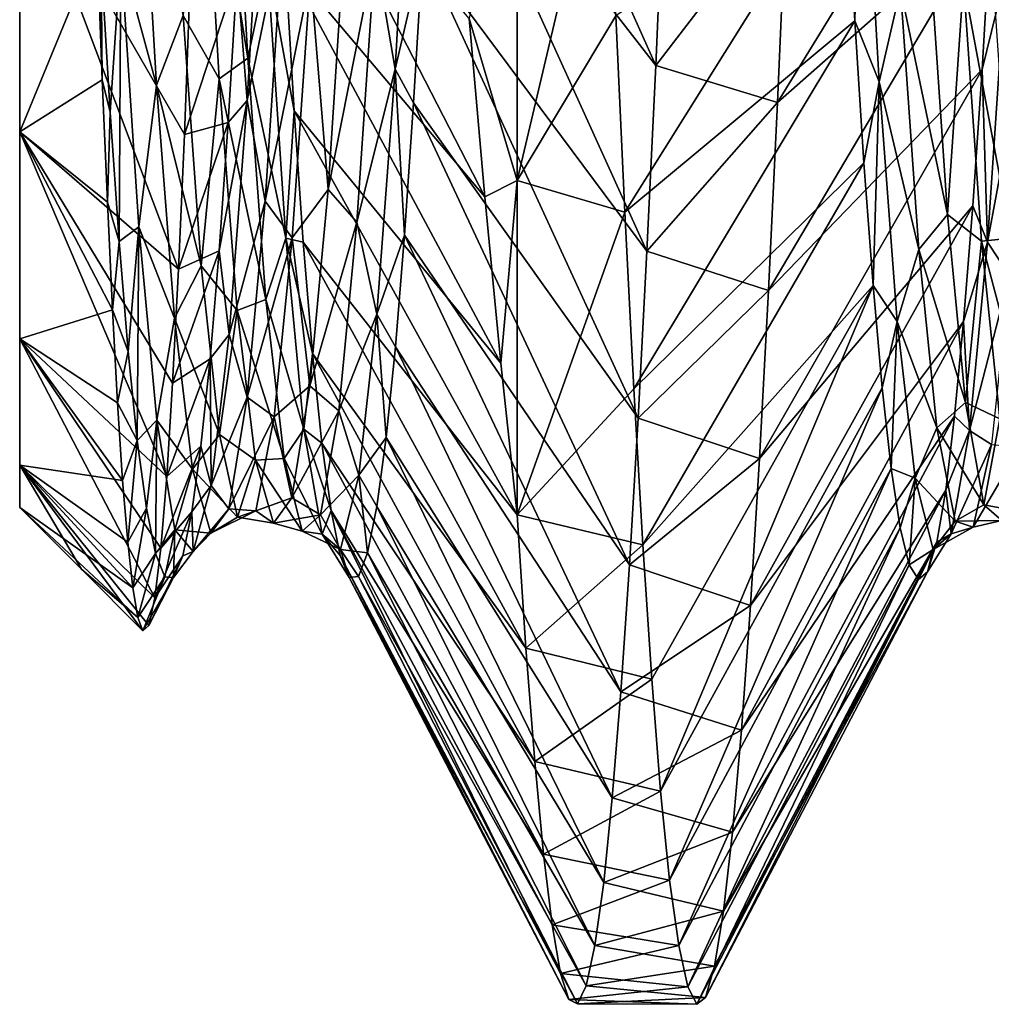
# Model space of a CAD drawing. Header units: metres. Extents: x -63.9 to 30, y -21 to 69.
# Tile 3 of 110: x -41 to -38.7, y -10.3 to -8. Entities that reach past the tile are written whole.
import ezdxf

# ---------------------------------------------------------------- set-up
doc = ezdxf.new("R2010")
doc.units = ezdxf.units.M
doc.layers.add('solid_SHOWER_ONO150MM_EU_AS_SW0001', color=7, linetype='CONTINUOUS')

msp = doc.modelspace()

# ---------------------------------------------------------------- linework, layer by layer
at = {"layer": 'solid_SHOWER_ONO150MM_EU_AS_SW0001'}
for points in [[(-40.005501, -7.388119, -66.687935), (-39.98315, -6.927318, -67.240921), (-39.465965, -8.083607, -67.463577)], [(-39.98315, -6.927318, -67.240921), (-39.444942, -7.591927, -68.034569), (-39.465965, -8.083607, -67.463577)], [(-40.562679, -7.368765, -55.503716), (-40.449776, -8.065927, -56.53841), (-40.49361, -7.296372, -55.367825)], [(-40.49361, -7.296372, -55.367825), (-40.449776, -8.065927, -56.53841), (-40.402355, -7.841901, -56.068874)], [(-40.142925, -7.809467, -65.895409), (-40.050217, -7.310812, -66.686378), (-40.094234, -8.092187, -65.50779)], [(-40.094234, -8.092187, -65.50779), (-40.050217, -7.310812, -66.686378), (-40.027897, -7.804773, -66.101791)], [(-39.172363, -8.172846, -67.350365), (-38.634968, -7.297897, -66.803932), (-38.656696, -7.717978, -66.2323)], [(-39.172363, -8.172846, -67.350365), (-39.150414, -7.672702, -67.946373), (-38.634968, -7.297897, -66.803932)], [(-38.970634, -7.359677, -55.376968), (-39.007778, -7.586859, -55.579494), (-38.985844, -7.976063, -56.169991)], [(-38.92709, -8.12335, -56.549259), (-38.970634, -7.359677, -55.376968), (-38.985844, -7.976063, -56.169991)], [(-38.875095, -7.898569, -56.250072), (-38.970634, -7.359677, -55.376968), (-38.92709, -8.12335, -56.549259)], [(-40.71418, -7.380071, -55.477684), (-40.756046, -7.813642, -56.024162), (-40.670395, -8.131053, -56.658447)], [(-40.71418, -7.380071, -55.477684), (-40.670395, -8.131053, -56.658447), (-40.606022, -7.963183, -56.406353)], [(-40.562679, -7.368765, -55.503716), (-40.606022, -7.963183, -56.406353), (-40.518898, -8.115838, -56.682343)], [(-40.562679, -7.368765, -55.503716), (-40.518898, -8.115838, -56.682343), (-40.449776, -8.065927, -56.53841)], [(-39.916218, -7.970345, -54.580975), (-39.799999, -8.360848, -54.899284), (-39.799999, -7.368116, -53.731342)], [(-39.584038, -7.444513, -53.809608), (-39.799999, -7.368116, -53.731342), (-39.799999, -8.360848, -54.899284)], [(-40.027897, -7.804773, -66.101791), (-40.005501, -7.388119, -66.687935), (-39.487225, -8.531882, -66.859138)], [(-40.005501, -7.388119, -66.687935), (-39.465965, -8.083607, -67.463577), (-39.487225, -8.531882, -66.859138)], [(-40.407673, -7.41644, -66.54805), (-40.451218, -8.168453, -65.368446), (-40.475254, -7.862463, -66.012283)], [(-40.36388, -7.74181, -66.001526), (-40.451218, -8.168453, -65.368446), (-40.407673, -7.41644, -66.54805)], [(-40.381882, -7.419343, -55.352089), (-39.87796, -8.400663, -55.088684), (-39.916218, -7.970345, -54.580975)], [(-40.381882, -7.419343, -55.352089), (-40.360027, -7.8296, -55.935455), (-39.87796, -8.400663, -55.088684)], [(-39.584038, -7.444513, -53.809608), (-39.799999, -8.360848, -54.899284), (-39.562294, -7.963627, -54.389164)], [(-41, -7.560081, -55.845619), (-41, -7.560081, -66.154381), (-41, -8.243867, -64.970032)], [(-40.616829, -8.575445, -65.164505), (-41, -8.243867, -64.970032), (-41, -7.560081, -66.154381)], [(-41, -8.243867, -57.029968), (-41, -7.560081, -55.845619), (-41, -8.243867, -64.970032)], [(-40.602749, -8.250529, -65.804039), (-41, -7.560081, -66.154381), (-40.588608, -7.87721, -66.419388)], [(-40.616829, -8.575445, -65.164505), (-41, -7.560081, -66.154381), (-40.602749, -8.250529, -65.804039)], [(-40.813293, -7.788992, -55.851631), (-41, -7.560081, -55.845619), (-41, -8.243867, -57.029968)], [(-39.562294, -7.963627, -54.389164), (-39.540363, -8.437741, -55.006084), (-39.007778, -7.586859, -55.579494)], [(-39.540363, -8.437741, -55.006084), (-38.985844, -7.976063, -56.169991), (-39.007778, -7.586859, -55.579494)], [(-39.465965, -8.083607, -67.463577), (-39.444942, -7.591927, -68.034569), (-39.150414, -7.672702, -67.946373)], [(-39.465965, -8.083607, -67.463577), (-39.150414, -7.672702, -67.946373), (-39.172363, -8.172846, -67.350365)], [(-40.256199, -8.382886, -64.774002), (-40.298763, -7.868568, -65.752686), (-40.212418, -7.714128, -65.998909)], [(-40.256199, -8.382886, -64.774002), (-40.212418, -7.714128, -65.998909), (-40.142925, -7.809467, -65.895409)], [(-39.194164, -8.6268, -66.71846), (-38.656696, -7.717978, -66.2323), (-38.678856, -8.093542, -65.630051)], [(-39.194164, -8.6268, -66.71846), (-39.172363, -8.172846, -67.350365), (-38.656696, -7.717978, -66.2323)], [(-38.622265, -7.863447, -65.896408), (-38.678856, -8.093542, -65.630051), (-38.656696, -7.717978, -66.2323)], [(-40.407665, -8.410697, -64.772255), (-40.451218, -8.168453, -65.368446), (-40.36388, -7.74181, -66.001526)], [(-40.407665, -8.410697, -64.772255), (-40.36388, -7.74181, -66.001526), (-40.298763, -7.868568, -65.752686)], [(-40.800793, -8.118169, -56.362865), (-40.813293, -7.788992, -55.851631), (-41, -8.243867, -57.029968)], [(-40.803436, -7.83636, -55.946323), (-40.813293, -7.788992, -55.851631), (-40.800793, -8.118169, -56.362865)], [(-40.756046, -7.813642, -56.024162), (-40.803436, -7.83636, -55.946323), (-40.781834, -8.196102, -56.55323)], [(-40.756046, -7.813642, -56.024162), (-40.781834, -8.196102, -56.55323), (-40.760281, -8.508677, -57.185802)], [(-40.712498, -8.472783, -57.257782), (-40.756046, -7.813642, -56.024162), (-40.760281, -8.508677, -57.185802)], [(-40.670395, -8.131053, -56.658447), (-40.756046, -7.813642, -56.024162), (-40.712498, -8.472783, -57.257782)], [(-40.256199, -8.382886, -64.774002), (-40.142925, -7.809467, -65.895409), (-40.18676, -8.461951, -64.655678)], [(-40.18676, -8.461951, -64.655678), (-40.142925, -7.809467, -65.895409), (-40.094234, -8.092187, -65.50779)], [(-40.094234, -8.092187, -65.50779), (-40.027897, -7.804773, -66.101791), (-40.050163, -8.17415, -65.487068)], [(-40.050163, -8.17415, -65.487068), (-40.027897, -7.804773, -66.101791), (-39.508511, -8.934149, -66.225273)], [(-40.027897, -7.804773, -66.101791), (-39.487225, -8.531882, -66.859138), (-39.508511, -8.934149, -66.225273)], [(-38.875095, -7.898569, -56.250072), (-38.762474, -8.443135, -57.362823), (-38.80637, -7.792279, -56.124199)], [(-38.723801, -7.881311, -56.269199), (-38.80637, -7.792279, -56.124199), (-38.762474, -8.443135, -57.362823)], [(-40.781834, -8.196102, -56.55323), (-40.803436, -7.83636, -55.946323), (-40.800793, -8.118169, -56.362865)], [(-40.402355, -7.841901, -56.068874), (-40.338192, -8.193006, -56.547379), (-40.360027, -7.8296, -55.935455)], [(-40.360027, -7.8296, -55.935455), (-39.839344, -8.801531, -55.629459), (-39.87796, -8.400663, -55.088684)], [(-40.360027, -7.8296, -55.935455), (-40.338192, -8.193006, -56.547379), (-39.839344, -8.801531, -55.629459)], [(-40.475254, -7.862463, -66.012283), (-40.602749, -8.250529, -65.804039), (-40.588608, -7.87721, -66.419388)], [(-40.475254, -7.862463, -66.012283), (-40.496983, -8.221064, -65.400185), (-40.602749, -8.250529, -65.804039)], [(-40.451218, -8.168453, -65.368446), (-40.496983, -8.221064, -65.400185), (-40.475254, -7.862463, -66.012283)], [(-40.449776, -8.065927, -56.53841), (-40.358337, -8.499962, -57.320171), (-40.402355, -7.841901, -56.068874)], [(-40.402355, -7.841901, -56.068874), (-40.358337, -8.499962, -57.320171), (-40.338192, -8.193006, -56.547379)], [(-38.723801, -7.881311, -56.269199), (-38.608677, -8.500013, -57.433605), (-38.652512, -7.860271, -56.187122)], [(-40.407665, -8.410697, -64.772255), (-40.298763, -7.868568, -65.752686), (-40.342659, -8.499207, -64.50386)], [(-40.256199, -8.382886, -64.774002), (-40.342659, -8.499207, -64.50386), (-40.298763, -7.868568, -65.752686)], [(-38.723801, -7.881311, -56.269199), (-38.762474, -8.443135, -57.362823), (-38.680016, -8.507659, -57.516361)], [(-38.723801, -7.881311, -56.269199), (-38.680016, -8.507659, -57.516361), (-38.608677, -8.500013, -57.433605)], [(-38.622265, -7.863447, -65.896408), (-38.66581, -8.509982, -64.655899), (-38.678856, -8.093542, -65.630051)], [(-38.568581, -7.987131, -65.600769), (-38.66581, -8.509982, -64.655899), (-38.622265, -7.863447, -65.896408)], [(-38.875095, -7.898569, -56.250072), (-38.92709, -8.12335, -56.549259), (-38.831306, -8.527683, -57.50021)], [(-38.875095, -7.898569, -56.250072), (-38.831306, -8.527683, -57.50021), (-38.762474, -8.443135, -57.362823)], [(-40.670395, -8.131053, -56.658447), (-40.562126, -8.566973, -57.668682), (-40.606022, -7.963183, -56.406353)], [(-40.518898, -8.115838, -56.682343), (-40.606022, -7.963183, -56.406353), (-40.562126, -8.566973, -57.668682)], [(-39.916218, -7.970345, -54.580975), (-39.87796, -8.400663, -55.088684), (-39.799999, -8.360848, -54.899284)], [(-39.562294, -7.963627, -54.389164), (-39.799999, -8.360848, -54.899284), (-39.540363, -8.437741, -55.006084)], [(-39.540363, -8.437741, -55.006084), (-39.51849, -8.864167, -55.656872), (-38.985844, -7.976063, -56.169991)], [(-39.51849, -8.864167, -55.656872), (-38.963692, -8.318657, -56.787228), (-38.985844, -7.976063, -56.169991)], [(-38.92709, -8.12335, -56.549259), (-38.985844, -7.976063, -56.169991), (-38.963692, -8.318657, -56.787228)], [(-38.61237, -8.590739, -64.337769), (-38.66581, -8.509982, -64.655899), (-38.568581, -7.987131, -65.600769)], [(-40.518898, -8.115838, -56.682343), (-40.405941, -8.647894, -57.813099), (-40.449776, -8.065927, -56.53841)], [(-40.449776, -8.065927, -56.53841), (-40.405941, -8.647894, -57.813099), (-40.358337, -8.499962, -57.320171)], [(-40.18676, -8.461951, -64.655678), (-40.094234, -8.092187, -65.50779), (-40.138252, -8.68388, -64.223953)], [(-40.138252, -8.68388, -64.223953), (-40.094234, -8.092187, -65.50779), (-40.07206, -8.493054, -64.849754)], [(-40.094234, -8.092187, -65.50779), (-40.050163, -8.17415, -65.487068), (-40.07206, -8.493054, -64.849754)], [(-39.487225, -8.531882, -66.859138), (-39.465965, -8.083607, -67.463577), (-39.172363, -8.172846, -67.350365)], [(-39.215721, -9.032001, -66.054253), (-38.678856, -8.093542, -65.630051), (-38.701183, -8.422457, -65.000725)], [(-39.215721, -9.032001, -66.054253), (-39.194164, -8.6268, -66.71846), (-38.678856, -8.093542, -65.630051)], [(-38.66581, -8.509982, -64.655899), (-38.701183, -8.422457, -65.000725), (-38.678856, -8.093542, -65.630051)], [(-40.788456, -8.413383, -56.894699), (-40.800793, -8.118169, -56.362865), (-41, -8.243867, -57.029968)], [(-40.781834, -8.196102, -56.55323), (-40.800793, -8.118169, -56.362865), (-40.788456, -8.413383, -56.894699)], [(-40.518898, -8.115838, -56.682343), (-40.562126, -8.566973, -57.668682), (-40.475113, -8.674953, -57.961369)], [(-40.518898, -8.115838, -56.682343), (-40.475113, -8.674953, -57.961369), (-40.405941, -8.647894, -57.813099)], [(-38.92709, -8.12335, -56.549259), (-38.963692, -8.318657, -56.787228), (-38.941498, -8.614636, -57.431526)], [(-38.883541, -8.70143, -57.822773), (-38.92709, -8.12335, -56.549259), (-38.941498, -8.614636, -57.431526)], [(-38.831306, -8.527683, -57.50021), (-38.92709, -8.12335, -56.549259), (-38.883541, -8.70143, -57.822773)], [(-40.670395, -8.131053, -56.658447), (-40.712498, -8.472783, -57.257782), (-40.626606, -8.693648, -57.940197)], [(-40.670395, -8.131053, -56.658447), (-40.626606, -8.693648, -57.940197), (-40.562126, -8.566973, -57.668682)], [(-40.451218, -8.168453, -65.368446), (-40.518784, -8.530698, -64.765427), (-40.496983, -8.221064, -65.400185)], [(-40.451218, -8.168453, -65.368446), (-40.494766, -8.732749, -64.088806), (-40.518784, -8.530698, -64.765427)], [(-40.407665, -8.410697, -64.772255), (-40.494766, -8.732749, -64.088806), (-40.451218, -8.168453, -65.368446)], [(-40.358337, -8.499962, -57.320171), (-40.315975, -8.510265, -57.189621), (-40.338192, -8.193006, -56.547379)], [(-40.338192, -8.193006, -56.547379), (-39.799965, -9.168154, -56.197144), (-39.839344, -8.801531, -55.629459)], [(-40.338192, -8.193006, -56.547379), (-40.315975, -8.510265, -57.189621), (-39.799965, -9.168154, -56.197144)], [(-40.07206, -8.493054, -64.849754), (-40.050163, -8.17415, -65.487068), (-39.52948, -9.288755, -65.565254)], [(-40.050163, -8.17415, -65.487068), (-39.508511, -8.934149, -66.225273), (-39.52948, -9.288755, -65.565254)], [(-39.487225, -8.531882, -66.859138), (-39.172363, -8.172846, -67.350365), (-39.194164, -8.6268, -66.71846)], [(-40.760281, -8.508677, -57.185802), (-40.781834, -8.196102, -56.55323), (-40.788456, -8.413383, -56.894699)], [(-40.496983, -8.221064, -65.400185), (-40.616829, -8.575445, -65.164505), (-40.602749, -8.250529, -65.804039)], [(-40.496983, -8.221064, -65.400185), (-40.518784, -8.530698, -64.765427), (-40.616829, -8.575445, -65.164505)], [(-41, -8.243867, -57.029968), (-41, -8.243867, -64.970032), (-41, -8.743495, -63.696995)], [(-40.645454, -9.074962, -63.82515), (-41, -8.743495, -63.696995), (-41, -8.243867, -64.970032)], [(-41, -8.743495, -58.303005), (-41, -8.243867, -57.029968), (-41, -8.743495, -63.696995)], [(-40.631039, -8.850325, -64.504631), (-41, -8.243867, -64.970032), (-40.616829, -8.575445, -65.164505)], [(-40.645454, -9.074962, -63.82515), (-41, -8.243867, -64.970032), (-40.631039, -8.850325, -64.504631)], [(-40.776268, -8.673569, -57.445278), (-41, -8.243867, -57.029968), (-41, -8.743495, -58.303005)], [(-40.776268, -8.673569, -57.445278), (-40.788456, -8.413383, -56.894699), (-41, -8.243867, -57.029968)], [(-39.51849, -8.864167, -55.656872), (-39.496967, -9.240498, -56.337845), (-38.963692, -8.318657, -56.787228)], [(-39.496967, -9.240498, -56.337845), (-38.941498, -8.614636, -57.431526), (-38.963692, -8.318657, -56.787228)], [(-39.87796, -8.400663, -55.088684), (-39.839344, -8.801531, -55.629459), (-39.799999, -8.360848, -54.899284)], [(-39.839344, -8.801531, -55.629459), (-39.799965, -9.168154, -56.197144), (-39.799999, -8.360848, -54.899284)], [(-39.540363, -8.437741, -55.006084), (-39.799999, -8.360848, -54.899284), (-39.799965, -9.168154, -56.197144)], [(-40.299984, -8.856462, -63.461163), (-40.342659, -8.499207, -64.50386), (-40.256199, -8.382886, -64.774002)], [(-40.299984, -8.856462, -63.461163), (-40.256199, -8.382886, -64.774002), (-40.18676, -8.461951, -64.655678)], [(-40.760281, -8.508677, -57.185802), (-40.788456, -8.413383, -56.894699), (-40.776268, -8.673569, -57.445278)], [(-40.451454, -8.883719, -63.455067), (-40.494766, -8.732749, -64.088806), (-40.407665, -8.410697, -64.772255)], [(-40.451454, -8.883719, -63.455067), (-40.407665, -8.410697, -64.772255), (-40.342659, -8.499207, -64.50386)], [(-39.237103, -9.386161, -65.361481), (-38.701183, -8.422457, -65.000725), (-38.723251, -8.701468, -64.351036)], [(-39.237103, -9.386161, -65.361481), (-39.215721, -9.032001, -66.054253), (-38.701183, -8.422457, -65.000725)], [(-38.66581, -8.509982, -64.655899), (-38.723251, -8.701468, -64.351036), (-38.701183, -8.422457, -65.000725)], [(-39.540363, -8.437741, -55.006084), (-39.799965, -9.168154, -56.197144), (-39.51849, -8.864167, -55.656872)], [(-38.831306, -8.527683, -57.50021), (-38.718582, -8.896401, -58.686451), (-38.762474, -8.443135, -57.362823)], [(-38.680016, -8.507659, -57.516361), (-38.762474, -8.443135, -57.362823), (-38.718582, -8.896401, -58.686451)], [(-40.712498, -8.472783, -57.257782), (-40.760281, -8.508677, -57.185802), (-40.738461, -8.77373, -57.843784)], [(-40.712498, -8.472783, -57.257782), (-40.738461, -8.77373, -57.843784), (-40.716396, -8.988759, -58.522064)], [(-40.668953, -8.939437, -58.576824), (-40.712498, -8.472783, -57.257782), (-40.716396, -8.988759, -58.522064)], [(-40.626606, -8.693648, -57.940197), (-40.712498, -8.472783, -57.257782), (-40.668953, -8.939437, -58.576824)], [(-40.299984, -8.856462, -63.461163), (-40.18676, -8.461951, -64.655678), (-40.230598, -8.917075, -63.330524)], [(-40.230598, -8.917075, -63.330524), (-40.18676, -8.461951, -64.655678), (-40.138252, -8.68388, -64.223953)], [(-40.451454, -8.883719, -63.455067), (-40.342659, -8.499207, -64.50386), (-40.386551, -8.931334, -63.172951)], [(-40.405941, -8.647894, -57.813099), (-40.314323, -8.960855, -58.657219), (-40.358337, -8.499962, -57.320171)], [(-40.299984, -8.856462, -63.461163), (-40.386551, -8.931334, -63.172951), (-40.342659, -8.499207, -64.50386)], [(-40.358337, -8.499962, -57.320171), (-40.293583, -8.778226, -57.856754), (-40.315975, -8.510265, -57.189621)], [(-40.358337, -8.499962, -57.320171), (-40.314323, -8.960855, -58.657219), (-40.293583, -8.778226, -57.856754)], [(-40.138252, -8.68388, -64.223953), (-40.07206, -8.493054, -64.849754), (-40.093918, -8.762154, -64.189217)], [(-40.093918, -8.762154, -64.189217), (-40.07206, -8.493054, -64.849754), (-39.55003, -9.594542, -64.88166)], [(-40.07206, -8.493054, -64.849754), (-39.52948, -9.288755, -65.565254), (-39.55003, -9.594542, -64.88166)], [(-38.680016, -8.507659, -57.516361), (-38.564838, -8.941329, -58.76329), (-38.608677, -8.500013, -57.433605)], [(-40.738461, -8.77373, -57.843784), (-40.760281, -8.508677, -57.185802), (-40.776268, -8.673569, -57.445278)], [(-40.315975, -8.510265, -57.189621), (-39.779015, -9.489309, -56.867748), (-39.799965, -9.168154, -56.197144)], [(-40.315975, -8.510265, -57.189621), (-40.293583, -8.778226, -57.856754), (-39.779015, -9.489309, -56.867748)], [(-38.831306, -8.527683, -57.50021), (-38.883541, -8.70143, -57.822773), (-38.787518, -8.958159, -58.831867)], [(-38.831306, -8.527683, -57.50021), (-38.787518, -8.958159, -58.831867), (-38.718582, -8.896401, -58.686451)], [(-38.66581, -8.509982, -64.655899), (-38.709358, -8.963919, -63.332428), (-38.723251, -8.701468, -64.351036)], [(-38.680016, -8.507659, -57.516361), (-38.718582, -8.896401, -58.686451), (-38.636234, -8.935882, -58.844654)], [(-38.61237, -8.590739, -64.337769), (-38.709358, -8.963919, -63.332428), (-38.66581, -8.509982, -64.655899)], [(-38.680016, -8.507659, -57.516361), (-38.636234, -8.935882, -58.844654), (-38.564838, -8.941329, -58.76329)], [(-40.518784, -8.530698, -64.765427), (-40.631039, -8.850325, -64.504631), (-40.616829, -8.575445, -65.164505)], [(-40.518784, -8.530698, -64.765427), (-40.540775, -8.791039, -64.108765), (-40.631039, -8.850325, -64.504631)], [(-40.494766, -8.732749, -64.088806), (-40.540775, -8.791039, -64.108765), (-40.518784, -8.530698, -64.765427)], [(-39.508511, -8.934149, -66.225273), (-39.487225, -8.531882, -66.859138), (-39.194164, -8.6268, -66.71846)], [(-40.626606, -8.693648, -57.940197), (-40.518234, -8.973681, -59.0079), (-40.562126, -8.566973, -57.668682)], [(-40.475113, -8.674953, -57.961369), (-40.562126, -8.566973, -57.668682), (-40.518234, -8.973681, -59.0079)], [(-38.656155, -8.997927, -62.99839), (-38.709358, -8.963919, -63.332428), (-38.61237, -8.590739, -64.337769)], [(-39.496967, -9.240498, -56.337845), (-39.475594, -9.564613, -57.04517), (-38.941498, -8.614636, -57.431526)], [(-39.475594, -9.564613, -57.04517), (-39.454079, -9.834678, -57.774845), (-38.941498, -8.614636, -57.431526)], [(-39.454079, -9.834678, -57.774845), (-38.919643, -8.861074, -58.097637), (-38.941498, -8.614636, -57.431526)], [(-38.883541, -8.70143, -57.822773), (-38.941498, -8.614636, -57.431526), (-38.919643, -8.861074, -58.097637)], [(-39.508511, -8.934149, -66.225273), (-39.194164, -8.6268, -66.71846), (-39.215721, -9.032001, -66.054253)], [(-40.475113, -8.674953, -57.961369), (-40.362106, -9.031595, -59.161037), (-40.405941, -8.647894, -57.813099)], [(-40.405941, -8.647894, -57.813099), (-40.362106, -9.031595, -59.161037), (-40.314323, -8.960855, -58.657219)], [(-40.764095, -8.897747, -58.01247), (-40.776268, -8.673569, -57.445278), (-41, -8.743495, -58.303005)], [(-40.738461, -8.77373, -57.843784), (-40.776268, -8.673569, -57.445278), (-40.764095, -8.897747, -58.01247)], [(-40.626606, -8.693648, -57.940197), (-40.668953, -8.939437, -58.576824), (-40.582817, -9.05744, -59.292038)], [(-40.626606, -8.693648, -57.940197), (-40.582817, -9.05744, -59.292038), (-40.518234, -8.973681, -59.0079)], [(-40.475113, -8.674953, -57.961369), (-40.518234, -8.973681, -59.0079), (-40.431332, -9.035739, -59.309971)], [(-40.475113, -8.674953, -57.961369), (-40.431332, -9.035739, -59.309971), (-40.362106, -9.031595, -59.161037)], [(-40.230598, -8.917075, -63.330524), (-40.138252, -8.68388, -64.223953), (-40.18227, -9.072339, -62.864281)], [(-40.18227, -9.072339, -62.864281), (-40.138252, -8.68388, -64.223953), (-40.116039, -8.981337, -63.504894)], [(-40.138252, -8.68388, -64.223953), (-40.093918, -8.762154, -64.189217), (-40.116039, -8.981337, -63.504894)], [(-39.258575, -9.687276, -64.644058), (-38.723251, -8.701468, -64.351036), (-38.744938, -8.930035, -63.683033)], [(-39.258575, -9.687276, -64.644058), (-39.237103, -9.386161, -65.361481), (-38.723251, -8.701468, -64.351036)], [(-38.883541, -8.70143, -57.822773), (-38.919643, -8.861074, -58.097637), (-38.898018, -9.056294, -58.780849)], [(-38.839996, -9.079418, -59.169582), (-38.883541, -8.70143, -57.822773), (-38.898018, -9.056294, -58.780849)], [(-38.787518, -8.958159, -58.831867), (-38.883541, -8.70143, -57.822773), (-38.839996, -9.079418, -59.169582)], [(-38.709358, -8.963919, -63.332428), (-38.744938, -8.930035, -63.683033), (-38.723251, -8.701468, -64.351036)], [(-40.494766, -8.732749, -64.088806), (-40.538311, -9.097368, -62.738113), (-40.540775, -8.791039, -64.108765)], [(-40.451454, -8.883719, -63.455067), (-40.538311, -9.097368, -62.738113), (-40.494766, -8.732749, -64.088806)], [(-41, -8.743495, -58.303005), (-41, -8.743495, -63.696995), (-41, -9.047804, -62.363724)], [(-40.674183, -9.368228, -62.423866), (-41, -9.047804, -62.363724), (-41, -8.743495, -63.696995)], [(-41, -9.047804, -59.636276), (-41, -8.743495, -58.303005), (-41, -9.047804, -62.363724)], [(-40.659882, -9.248022, -63.129898), (-41, -8.743495, -63.696995), (-40.645454, -9.074962, -63.82515)], [(-40.674183, -9.368228, -62.423866), (-41, -8.743495, -63.696995), (-40.659882, -9.248022, -63.129898)], [(-40.75185, -9.084797, -58.593399), (-41, -8.743495, -58.303005), (-41, -9.047804, -59.636276)], [(-40.75185, -9.084797, -58.593399), (-40.764095, -8.897747, -58.01247), (-41, -8.743495, -58.303005)], [(-40.116039, -8.981337, -63.504894), (-40.093918, -8.762154, -64.189217), (-39.570534, -9.850438, -64.176689)], [(-40.093918, -8.762154, -64.189217), (-39.55003, -9.594542, -64.88166), (-39.570534, -9.850438, -64.176689)], [(-40.716396, -8.988759, -58.522064), (-40.738461, -8.77373, -57.843784), (-40.764095, -8.897747, -58.01247)], [(-40.314323, -8.960855, -58.657219), (-40.27121, -8.994491, -58.543221), (-40.293583, -8.778226, -57.856754)], [(-40.293583, -8.778226, -57.856754), (-39.757835, -9.762898, -57.563679), (-39.779015, -9.489309, -56.867748)], [(-40.293583, -8.778226, -57.856754), (-40.27121, -8.994491, -58.543221), (-39.757835, -9.762898, -57.563679)], [(-40.540775, -8.791039, -64.108765), (-40.645454, -9.074962, -63.82515), (-40.631039, -8.850325, -64.504631)], [(-40.540775, -8.791039, -64.108765), (-40.562897, -9.001758, -63.430832), (-40.645454, -9.074962, -63.82515)], [(-40.538311, -9.097368, -62.738113), (-40.562897, -9.001758, -63.430832), (-40.540775, -8.791039, -64.108765)], [(-40.343765, -9.126876, -62.091518), (-40.386551, -8.931334, -63.172951), (-40.299984, -8.856462, -63.461163)], [(-40.343765, -9.126876, -62.091518), (-40.299984, -8.856462, -63.461163), (-40.230598, -8.917075, -63.330524)], [(-40.495243, -9.152934, -62.081211), (-40.538311, -9.097368, -62.738113), (-40.451454, -8.883719, -63.455067)], [(-40.495243, -9.152934, -62.081211), (-40.451454, -8.883719, -63.455067), (-40.386551, -8.931334, -63.172951)], [(-39.51849, -8.864167, -55.656872), (-39.799965, -9.168154, -56.197144), (-39.496967, -9.240498, -56.337845)], [(-39.454079, -9.834678, -57.774845), (-39.432312, -10.049165, -58.522747), (-38.919643, -8.861074, -58.097637)], [(-39.432312, -10.049165, -58.522747), (-38.898018, -9.056294, -58.780849), (-38.919643, -8.861074, -58.097637)], [(-40.716396, -8.988759, -58.522064), (-40.764095, -8.897747, -58.01247), (-40.75185, -9.084797, -58.593399)], [(-38.787518, -8.958159, -58.831867), (-38.674686, -9.144008, -60.063965), (-38.718582, -8.896401, -58.686451)], [(-38.636234, -8.935882, -58.844654), (-38.718582, -8.896401, -58.686451), (-38.674686, -9.144008, -60.063965)], [(-40.495243, -9.152934, -62.081211), (-40.386551, -8.931334, -63.172951), (-40.430447, -9.157992, -61.791813)], [(-40.343765, -9.126876, -62.091518), (-40.430447, -9.157992, -61.791813), (-40.386551, -8.931334, -63.172951)], [(-40.343765, -9.126876, -62.091518), (-40.230598, -8.917075, -63.330524), (-40.274433, -9.167396, -61.951546)], [(-40.274433, -9.167396, -61.951546), (-40.230598, -8.917075, -63.330524), (-40.18227, -9.072339, -62.864281)], [(-39.280403, -9.933649, -63.906048), (-38.744938, -8.930035, -63.683033), (-38.766491, -9.108086, -62.996433)], [(-39.280403, -9.933649, -63.906048), (-39.258575, -9.687276, -64.644058), (-38.744938, -8.930035, -63.683033)], [(-38.709358, -8.963919, -63.332428), (-38.766491, -9.108086, -62.996433), (-38.744938, -8.930035, -63.683033)], [(-40.668953, -8.939437, -58.576824), (-40.716396, -8.988759, -58.522064), (-40.694229, -9.151639, -59.214291)], [(-40.668953, -8.939437, -58.576824), (-40.694229, -9.151639, -59.214291), (-40.672104, -9.261312, -59.915703)], [(-40.625404, -9.203644, -59.950531), (-40.668953, -8.939437, -58.576824), (-40.672104, -9.261312, -59.915703)], [(-40.582817, -9.05744, -59.292038), (-40.668953, -8.939437, -58.576824), (-40.625404, -9.203644, -59.950531)], [(-39.52948, -9.288755, -65.565254), (-39.508511, -8.934149, -66.225273), (-39.215721, -9.032001, -66.054253)], [(-38.636234, -8.935882, -58.844654), (-38.674686, -9.144008, -60.063965), (-38.592449, -9.158947, -60.222794)], [(-40.582817, -9.05744, -59.292038), (-40.474339, -9.173188, -60.392754), (-40.518234, -8.973681, -59.0079)], [(-40.431332, -9.035739, -59.309971), (-40.518234, -8.973681, -59.0079), (-40.474339, -9.173188, -60.392754)], [(-40.362106, -9.031595, -59.161037), (-40.270306, -9.214299, -60.048252), (-40.314323, -8.960855, -58.657219)], [(-40.314323, -8.960855, -58.657219), (-40.248978, -9.157466, -59.244209), (-40.27121, -8.994491, -58.543221)], [(-40.314323, -8.960855, -58.657219), (-40.270306, -9.214299, -60.048252), (-40.248978, -9.157466, -59.244209)], [(-38.787518, -8.958159, -58.831867), (-38.839996, -9.079418, -59.169582), (-38.743732, -9.182907, -60.213688)], [(-38.787518, -8.958159, -58.831867), (-38.743732, -9.182907, -60.213688), (-38.674686, -9.144008, -60.063965)], [(-38.709358, -8.963919, -63.332428), (-38.752903, -9.213984, -61.956287), (-38.766491, -9.108086, -62.996433)], [(-38.656155, -8.997927, -62.99839), (-38.752903, -9.213984, -61.956287), (-38.709358, -8.963919, -63.332428)], [(-40.716396, -8.988759, -58.522064), (-40.75185, -9.084797, -58.593399), (-40.73951, -9.233813, -59.185051)], [(-40.694229, -9.151639, -59.214291), (-40.716396, -8.988759, -58.522064), (-40.73951, -9.233813, -59.185051)], [(-40.562897, -9.001758, -63.430832), (-40.659882, -9.248022, -63.129898), (-40.645454, -9.074962, -63.82515)], [(-40.562897, -9.001758, -63.430832), (-40.584961, -9.160748, -62.737377), (-40.659882, -9.248022, -63.129898)], [(-40.538311, -9.097368, -62.738113), (-40.584961, -9.160748, -62.737377), (-40.562897, -9.001758, -63.430832)], [(-40.27121, -8.994491, -58.543221), (-39.736786, -9.986374, -58.280655), (-39.757835, -9.762898, -57.563679)], [(-40.27121, -8.994491, -58.543221), (-40.248978, -9.157466, -59.244209), (-39.736786, -9.986374, -58.280655)], [(-40.18227, -9.072339, -62.864281), (-40.116039, -8.981337, -63.504894), (-40.138336, -9.14767, -62.804497)], [(-40.138336, -9.14767, -62.804497), (-40.116039, -8.981337, -63.504894), (-39.591282, -10.055175, -63.452744)], [(-40.116039, -8.981337, -63.504894), (-39.570534, -9.850438, -64.176689), (-39.591282, -10.055175, -63.452744)], [(-38.699944, -9.197346, -61.613285), (-38.752903, -9.213984, -61.956287), (-38.656155, -8.997927, -62.99839)], [(-38.699944, -9.197346, -61.613285), (-38.656155, -8.997927, -62.99839), (-38.586899, -9.004476, -62.850609)], [(-38.699944, -9.197346, -61.613285), (-38.586899, -9.004476, -62.850609), (-38.630795, -9.181351, -61.462837)], [(-41, -9.047804, -59.636276), (-41, -9.047804, -62.363724), (-41, -9.15, -61)], [(-40.851223, -9.298776, -61), (-41, -9.15, -61), (-41, -9.047804, -62.363724)], [(-40.7271, -9.344229, -59.784916), (-41, -9.047804, -59.636276), (-41, -9.15, -61)], [(-40.851223, -9.298776, -61), (-41, -9.047804, -62.363724), (-40.702602, -9.447398, -61)], [(-40.688347, -9.43481, -61.712204), (-40.702602, -9.447398, -61), (-41, -9.047804, -62.363724)], [(-40.688347, -9.43481, -61.712204), (-41, -9.047804, -62.363724), (-40.674183, -9.368228, -62.423866)], [(-40.73951, -9.233813, -59.185051), (-40.75185, -9.084797, -58.593399), (-41, -9.047804, -59.636276)], [(-40.7271, -9.344229, -59.784916), (-40.73951, -9.233813, -59.185051), (-41, -9.047804, -59.636276)], [(-40.431332, -9.035739, -59.309971), (-40.474339, -9.173188, -60.392754), (-40.387547, -9.188179, -60.697128)], [(-40.431332, -9.035739, -59.309971), (-40.318268, -9.206925, -60.551006), (-40.362106, -9.031595, -59.161037)], [(-40.431332, -9.035739, -59.309971), (-40.387547, -9.188179, -60.697128), (-40.318268, -9.206925, -60.551006)], [(-40.362106, -9.031595, -59.161037), (-40.318268, -9.206925, -60.551006), (-40.270306, -9.214299, -60.048252)], [(-39.52948, -9.288755, -65.565254), (-39.215721, -9.032001, -66.054253), (-39.237103, -9.386161, -65.361481)], [(-40.582817, -9.05744, -59.292038), (-40.625404, -9.203644, -59.950531), (-40.539032, -9.212374, -60.682846)], [(-40.582817, -9.05744, -59.292038), (-40.539032, -9.212374, -60.682846), (-40.474339, -9.173188, -60.392754)], [(-40.274433, -9.167396, -61.951546), (-40.18227, -9.072339, -62.864281), (-40.226288, -9.251161, -61.461437)], [(-40.226288, -9.251161, -61.461437), (-40.18227, -9.072339, -62.864281), (-40.160732, -9.259754, -62.093853)], [(-40.18227, -9.072339, -62.864281), (-40.138336, -9.14767, -62.804497), (-40.160732, -9.259754, -62.093853)], [(-39.432312, -10.049165, -58.522747), (-39.410378, -10.206864, -59.284653), (-38.898018, -9.056294, -58.780849)], [(-39.410378, -10.206864, -59.284653), (-38.876358, -9.199007, -59.476452), (-38.898018, -9.056294, -58.780849)], [(-38.839996, -9.079418, -59.169582), (-38.898018, -9.056294, -58.780849), (-38.876358, -9.199007, -59.476452)], [(-40.538311, -9.097368, -62.738113), (-40.58186, -9.256269, -61.348095), (-40.584961, -9.160748, -62.737377)], [(-40.495243, -9.152934, -62.081211), (-40.58186, -9.256269, -61.348095), (-40.538311, -9.097368, -62.738113)], [(-38.839996, -9.079418, -59.169582), (-38.876358, -9.199007, -59.476452), (-38.854546, -9.288116, -60.177483)], [(-38.796452, -9.251778, -60.55809), (-38.839996, -9.079418, -59.169582), (-38.854546, -9.288116, -60.177483)], [(-38.743732, -9.182907, -60.213688), (-38.839996, -9.079418, -59.169582), (-38.796452, -9.251778, -60.55809)], [(-39.302345, -10.123887, -63.151608), (-38.766491, -9.108086, -62.996433), (-38.788132, -9.233648, -62.297478)], [(-39.302345, -10.123887, -63.151608), (-39.280403, -9.933649, -63.906048), (-38.766491, -9.108086, -62.996433)], [(-38.752903, -9.213984, -61.956287), (-38.788132, -9.233648, -62.297478), (-38.766491, -9.108086, -62.996433)], [(-40.387547, -9.188179, -60.697128), (-40.430447, -9.157992, -61.791813), (-40.343765, -9.126876, -62.091518)], [(-40.387547, -9.188179, -60.697128), (-40.343765, -9.126876, -62.091518), (-40.274433, -9.167396, -61.951546)], [(-38.743732, -9.182907, -60.213688), (-38.630795, -9.181351, -61.462837), (-38.674686, -9.144008, -60.063965)], [(-38.592449, -9.158947, -60.222794), (-38.674686, -9.144008, -60.063965), (-38.630795, -9.181351, -61.462837)], [(-40.714695, -9.415607, -60.390667), (-40.7271, -9.344229, -59.784916), (-41, -9.15, -61)], [(-40.851223, -9.298776, -61), (-40.714695, -9.415607, -60.390667), (-41, -9.15, -61)], [(-40.694229, -9.151639, -59.214291), (-40.73951, -9.233813, -59.185051), (-40.7271, -9.344229, -59.784916)], [(-40.672104, -9.261312, -59.915703), (-40.694229, -9.151639, -59.214291), (-40.7271, -9.344229, -59.784916)], [(-40.584961, -9.160748, -62.737377), (-40.674183, -9.368228, -62.423866), (-40.659882, -9.248022, -63.129898)], [(-40.584961, -9.160748, -62.737377), (-40.606884, -9.266704, -62.033817), (-40.674183, -9.368228, -62.423866)], [(-40.58186, -9.256269, -61.348095), (-40.606884, -9.266704, -62.033817), (-40.584961, -9.160748, -62.737377)], [(-40.539032, -9.212374, -60.682846), (-40.58186, -9.256269, -61.348095), (-40.495243, -9.152934, -62.081211)], [(-40.539032, -9.212374, -60.682846), (-40.495243, -9.152934, -62.081211), (-40.430447, -9.157992, -61.791813)], [(-40.539032, -9.212374, -60.682846), (-40.430447, -9.157992, -61.791813), (-40.474339, -9.173188, -60.392754)], [(-40.387547, -9.188179, -60.697128), (-40.474339, -9.173188, -60.392754), (-40.430447, -9.157992, -61.791813)], [(-40.387547, -9.188179, -60.697128), (-40.274433, -9.167396, -61.951546), (-40.318268, -9.206925, -60.551006)], [(-40.318268, -9.206925, -60.551006), (-40.274433, -9.167396, -61.951546), (-40.226288, -9.251161, -61.461437)], [(-40.270306, -9.214299, -60.048252), (-40.226967, -9.265689, -59.952675), (-40.248978, -9.157466, -59.244209)], [(-40.248978, -9.157466, -59.244209), (-39.695587, -10.27427, -59.750252), (-39.716042, -10.157224, -59.011707)], [(-40.248978, -9.157466, -59.244209), (-40.226967, -9.265689, -59.952675), (-39.695587, -10.27427, -59.750252)], [(-40.248978, -9.157466, -59.244209), (-39.716042, -10.157224, -59.011707), (-39.736786, -9.986374, -58.280655)], [(-40.160732, -9.259754, -62.093853), (-40.138336, -9.14767, -62.804497), (-39.612354, -10.206937, -62.714916)], [(-40.138336, -9.14767, -62.804497), (-39.591282, -10.055175, -63.452744), (-39.612354, -10.206937, -62.714916)], [(-39.779015, -9.489309, -56.867748), (-39.496967, -9.240498, -56.337845), (-39.799965, -9.168154, -56.197144)], [(-38.743732, -9.182907, -60.213688), (-38.796452, -9.251778, -60.55809), (-38.699944, -9.197346, -61.613285)], [(-38.743732, -9.182907, -60.213688), (-38.699944, -9.197346, -61.613285), (-38.630795, -9.181351, -61.462837)], [(-40.625404, -9.203644, -59.950531), (-40.672104, -9.261312, -59.915703), (-40.650272, -9.317018, -60.620178)], [(-40.625404, -9.203644, -59.950531), (-40.650272, -9.317018, -60.620178), (-40.628635, -9.31882, -61.326191)], [(-40.58186, -9.256269, -61.348095), (-40.625404, -9.203644, -59.950531), (-40.628635, -9.31882, -61.326191)], [(-40.539032, -9.212374, -60.682846), (-40.625404, -9.203644, -59.950531), (-40.58186, -9.256269, -61.348095)], [(-40.318268, -9.206925, -60.551006), (-40.226288, -9.251161, -61.461437), (-40.270306, -9.214299, -60.048252)], [(-40.270306, -9.214299, -60.048252), (-40.205158, -9.318754, -60.662884), (-40.226967, -9.265689, -59.952675)], [(-40.270306, -9.214299, -60.048252), (-40.226288, -9.251161, -61.461437), (-40.205158, -9.318754, -60.662884)], [(-39.410378, -10.206864, -59.284653), (-39.388523, -10.306883, -60.056244), (-38.876358, -9.199007, -59.476452)], [(-39.388523, -10.306883, -60.056244), (-38.854546, -9.288116, -60.177483), (-38.876358, -9.199007, -59.476452)], [(-38.752903, -9.213984, -61.956287), (-38.810131, -9.305625, -61.59161), (-38.788132, -9.233648, -62.297478)], [(-38.752903, -9.213984, -61.956287), (-38.796452, -9.251778, -60.55809), (-38.810131, -9.305625, -61.59161)], [(-38.699944, -9.197346, -61.613285), (-38.796452, -9.251778, -60.55809), (-38.752903, -9.213984, -61.956287)], [(-39.324131, -10.256912, -62.385006), (-38.788132, -9.233648, -62.297478), (-38.810131, -9.305625, -61.59161)], [(-39.324131, -10.256912, -62.385006), (-39.302345, -10.123887, -63.151608), (-38.788132, -9.233648, -62.297478)], [(-40.672104, -9.261312, -59.915703), (-40.7271, -9.344229, -59.784916), (-40.714695, -9.415607, -60.390667)], [(-40.650272, -9.317018, -60.620178), (-40.672104, -9.261312, -59.915703), (-40.714695, -9.415607, -60.390667)], [(-40.58186, -9.256269, -61.348095), (-40.628635, -9.31882, -61.326191), (-40.606884, -9.266704, -62.033817)], [(-40.226288, -9.251161, -61.461437), (-40.160732, -9.259754, -62.093853), (-40.183098, -9.316911, -61.377419)], [(-40.226288, -9.251161, -61.461437), (-40.183098, -9.316911, -61.377419), (-40.205158, -9.318754, -60.662884)], [(-40.183098, -9.316911, -61.377419), (-40.160732, -9.259754, -62.093853), (-39.633595, -10.3044, -61.970474)], [(-40.160732, -9.259754, -62.093853), (-39.612354, -10.206937, -62.714916), (-39.633595, -10.3044, -61.970474)], [(-39.779015, -9.489309, -56.867748), (-39.475594, -9.564613, -57.04517), (-39.496967, -9.240498, -56.337845)], [(-38.796452, -9.251778, -60.55809), (-38.854546, -9.288116, -60.177483), (-38.832417, -9.32372, -60.882893)], [(-38.796452, -9.251778, -60.55809), (-38.832417, -9.32372, -60.882893), (-38.810131, -9.305625, -61.59161)], [(-40.606884, -9.266704, -62.033817), (-40.688347, -9.43481, -61.712204), (-40.674183, -9.368228, -62.423866)], [(-40.606884, -9.266704, -62.033817), (-40.628635, -9.31882, -61.326191), (-40.688347, -9.43481, -61.712204)], [(-40.226967, -9.265689, -59.952675), (-39.675259, -10.337415, -60.48975), (-39.695587, -10.27427, -59.750252)], [(-40.226967, -9.265689, -59.952675), (-40.205158, -9.318754, -60.662884), (-39.675259, -10.337415, -60.48975)], [(-40.851223, -9.298776, -61), (-40.702602, -9.447398, -61), (-40.714695, -9.415607, -60.390667)], [(-39.55003, -9.594542, -64.88166), (-39.52948, -9.288755, -65.565254), (-39.237103, -9.386161, -65.361481)], [(-39.388523, -10.306883, -60.056244), (-39.367031, -10.348653, -60.833031), (-38.854546, -9.288116, -60.177483)], [(-39.367031, -10.348653, -60.833031), (-38.832417, -9.32372, -60.882893), (-38.854546, -9.288116, -60.177483)], [(-39.345661, -10.331975, -61.610565), (-38.810131, -9.305625, -61.59161), (-38.832417, -9.32372, -60.882893)], [(-39.345661, -10.331975, -61.610565), (-39.324131, -10.256912, -62.385006), (-38.810131, -9.305625, -61.59161)], [(-40.650272, -9.317018, -60.620178), (-40.714695, -9.415607, -60.390667), (-40.702602, -9.447398, -61)], [(-40.628635, -9.31882, -61.326191), (-40.650272, -9.317018, -60.620178), (-40.702602, -9.447398, -61)], [(-40.628635, -9.31882, -61.326191), (-40.702602, -9.447398, -61), (-40.688347, -9.43481, -61.712204)], [(-40.205158, -9.318754, -60.662884), (-40.183098, -9.316911, -61.377419), (-39.654705, -10.347515, -61.22678)], [(-40.205158, -9.318754, -60.662884), (-39.654705, -10.347515, -61.22678), (-39.675259, -10.337415, -60.48975)], [(-40.183098, -9.316911, -61.377419), (-39.633595, -10.3044, -61.970474), (-39.654705, -10.347515, -61.22678)], [(-39.367031, -10.348653, -60.833031), (-39.345661, -10.331975, -61.610565), (-38.832417, -9.32372, -60.882893)], [(-39.55003, -9.594542, -64.88166), (-39.237103, -9.386161, -65.361481), (-39.258575, -9.687276, -64.644058)], [(-39.779015, -9.489309, -56.867748), (-39.757835, -9.762898, -57.563679), (-39.475594, -9.564613, -57.04517)], [(-39.757835, -9.762898, -57.563679), (-39.454079, -9.834678, -57.774845), (-39.475594, -9.564613, -57.04517)], [(-39.570534, -9.850438, -64.176689), (-39.55003, -9.594542, -64.88166), (-39.258575, -9.687276, -64.644058)], [(-39.570534, -9.850438, -64.176689), (-39.258575, -9.687276, -64.644058), (-39.280403, -9.933649, -63.906048)], [(-39.757835, -9.762898, -57.563679), (-39.736786, -9.986374, -58.280655), (-39.454079, -9.834678, -57.774845)], [(-39.736786, -9.986374, -58.280655), (-39.432312, -10.049165, -58.522747), (-39.454079, -9.834678, -57.774845)], [(-39.591282, -10.055175, -63.452744), (-39.570534, -9.850438, -64.176689), (-39.280403, -9.933649, -63.906048)], [(-39.591282, -10.055175, -63.452744), (-39.280403, -9.933649, -63.906048), (-39.302345, -10.123887, -63.151608)], [(-39.736786, -9.986374, -58.280655), (-39.716042, -10.157224, -59.011707), (-39.432312, -10.049165, -58.522747)], [(-39.716042, -10.157224, -59.011707), (-39.410378, -10.206864, -59.284653), (-39.432312, -10.049165, -58.522747)], [(-39.612354, -10.206937, -62.714916), (-39.591282, -10.055175, -63.452744), (-39.302345, -10.123887, -63.151608)], [(-39.612354, -10.206937, -62.714916), (-39.302345, -10.123887, -63.151608), (-39.324131, -10.256912, -62.385006)], [(-39.716042, -10.157224, -59.011707), (-39.695587, -10.27427, -59.750252), (-39.410378, -10.206864, -59.284653)], [(-39.695587, -10.27427, -59.750252), (-39.388523, -10.306883, -60.056244), (-39.410378, -10.206864, -59.284653)], [(-39.633595, -10.3044, -61.970474), (-39.612354, -10.206937, -62.714916), (-39.324131, -10.256912, -62.385006)], [(-39.633595, -10.3044, -61.970474), (-39.324131, -10.256912, -62.385006), (-39.345661, -10.331975, -61.610565)], [(-39.695587, -10.27427, -59.750252), (-39.675259, -10.337415, -60.48975), (-39.388523, -10.306883, -60.056244)], [(-39.675259, -10.337415, -60.48975), (-39.367031, -10.348653, -60.833031), (-39.388523, -10.306883, -60.056244)], [(-39.654705, -10.347515, -61.22678), (-39.633595, -10.3044, -61.970474), (-39.345661, -10.331975, -61.610565)], [(-39.654705, -10.347515, -61.22678), (-39.345661, -10.331975, -61.610565), (-39.367031, -10.348653, -60.833031)], [(-39.675259, -10.337415, -60.48975), (-39.654705, -10.347515, -61.22678), (-39.367031, -10.348653, -60.833031)]]:
    msp.add_3dface(points, dxfattribs=at)

doc.saveas('drawing.dxf')
